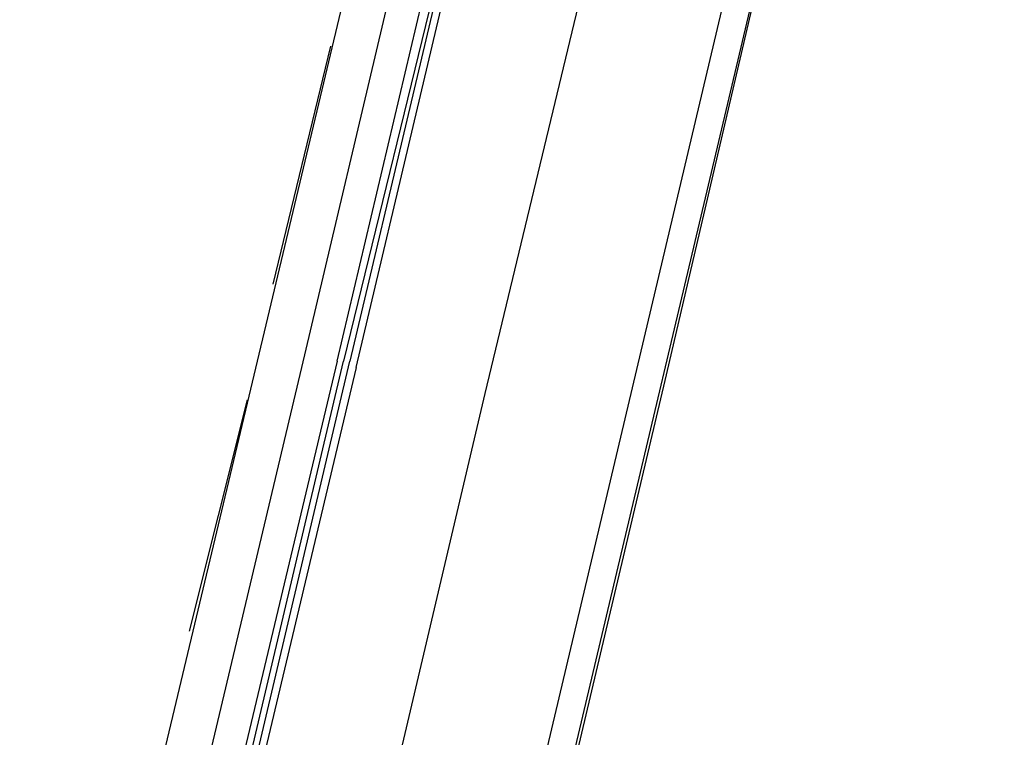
# Model space of a CAD drawing. Header units: feet. Extents: x -79 to 198, y -22 to 181.
# Tile 181 of 256: x 120 to 122.04, y 88.21 to 89.7. Entities that reach past the tile are written whole.
import ezdxf

# ---------------------------------------------------------------- set-up
doc = ezdxf.new("R2010")
doc.units = ezdxf.units.FT
doc.layers.add('A-LINEA', color=7, linetype='CONTINUOUS')

msp = doc.modelspace()

# ---------------------------------------------------------------- linework, layer by layer
at = {"layer": 'A-LINEA'}
for p, q in [((121.8, 90.9511), (114.5867, 60.4578)), ((120.92, 90.8044), (119.2667, 83.8711)), ((121.6667, 90.6311), (120.0267, 83.6978)), ((120.5867, 89.0044), (120.9733, 90.6444)), ((120.64, 89.6444), (120.52, 89.1511)), ((120.4667, 88.9111), (120.3467, 88.4311))]:
    msp.add_line(p, q, dxfattribs=at)
for points in [[(142.72, 107.0711), (135.88, 108.6844), (131.36, 89.5511), (124.5867, 91.1511), (124.4, 90.3378), (121.8, 90.9511), (121.3333, 88.9511), (118.2, 75.6978), (129.9467, 72.9244)], [(121.3867, 90.6978), (120.96, 88.9244), (120.5867, 87.3378)], [(120.6533, 88.9911), (121.0533, 90.6844), (121.0667, 90.6844), (121.08, 90.6844), (120.6667, 88.9911)], [(120.6933, 88.9778), (121.0933, 90.6711), (121.0933, 90.6844), (121.08, 90.6844), (120.68, 88.9911)], [(120.24, 87.4311), (120.24, 87.4311), (120.2133, 87.4311), (120.5867, 89.0044)], [(120.6533, 88.9911), (120.2667, 87.3644), (120.2667, 87.3511), (120.28, 87.3511), (120.6667, 88.9911)], [(120.6933, 88.9778), (120.3067, 87.3511), (120.2933, 87.3511), (120.68, 88.9911)]]:
    msp.add_lwpolyline(points, dxfattribs=at)

doc.saveas('drawing.dxf')
